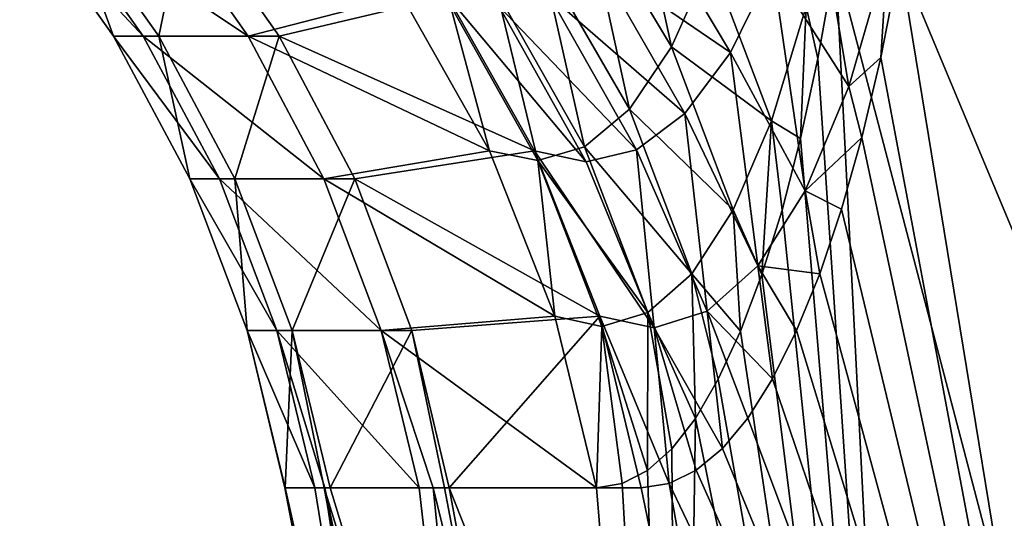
# Model space of a CAD drawing. Header units: millimetres. Extents: x -17.6 to 34.9, y -55.1 to 0.
# Tile 24 of 94: x -15.508 to -14.735, y -15.852 to -15.461. Entities that reach past the tile are written whole.
import ezdxf

# ---------------------------------------------------------------- set-up
doc = ezdxf.new("R2010")
doc.units = ezdxf.units.MM
doc.header["$LTSCALE"] = 38.447787
for name, color, linetype in [('13', 7, 'CONTINUOUS'), ('26', 7, 'CONTINUOUS'), ('42', 7, 'CONTINUOUS'), ('43', 7, 'CONTINUOUS')]:
    doc.layers.add(name, color=color, linetype=linetype)

msp = doc.modelspace()

# ---------------------------------------------------------------- linework, layer by layer
at = {"layer": '13', "linetype": 'Continuous'}
for points in [[(-14.8678, -15.41469, -3.99023), (-14.80641, -16.61477, -3.30504), (-14.88169, -15.49183, -3.88776), (-14.8678, -15.41469, -3.99023)], [(-14.55315, -16.61477, -4.30806), (-14.8678, -15.41469, -3.99023), (-14.5786, -15.41209, -4.96438), (-14.55315, -16.61477, -4.30806)], [(-14.55315, -16.61477, -4.30806), (-14.80641, -16.61477, -3.30504), (-14.8678, -15.41469, -3.99023), (-14.55315, -16.61477, -4.30806)], [(-14.8324, -15.49091, 3.87699), (-14.62079, -16.61477, 3.86666), (-14.81736, -15.41469, 3.97814), (-14.8324, -15.49091, 3.87699)], [(-14.81736, -15.41469, 3.97814), (-14.31599, -16.61477, 4.85524), (-14.50438, -15.41209, 4.98141), (-14.81736, -15.41469, 3.97814)], [(-14.62079, -16.61477, 3.86666), (-14.31599, -16.61477, 4.85524), (-14.81736, -15.41469, 3.97814), (-14.62079, -16.61477, 3.86666)], [(-14.88169, -15.49183, -3.88776), (-14.80641, -16.61477, -3.30504), (-14.89525, -15.55437, -3.79256), (-14.88169, -15.49183, -3.88776)], [(-14.84719, -15.55357, 3.78179), (-14.62079, -16.61477, 3.86666), (-14.8324, -15.49091, 3.87699), (-14.84719, -15.55357, 3.78179)], [(-14.89525, -15.55437, -3.79256), (-14.80641, -16.61477, -3.30504), (-14.90986, -15.61054, -3.69417), (-14.89525, -15.55437, -3.79256)], [(-14.86309, -15.60985, 3.68337), (-14.62079, -16.61477, 3.86666), (-14.84719, -15.55357, 3.78179), (-14.86309, -15.60985, 3.68337)], [(-14.90986, -15.61054, -3.69417), (-14.80641, -16.61477, -3.30504), (-14.92568, -15.66106, -3.59136), (-14.90986, -15.61054, -3.69417)], [(-14.88026, -15.66049, 3.58049), (-14.62079, -16.61477, 3.86666), (-14.86309, -15.60985, 3.68337), (-14.88026, -15.66049, 3.58049)], [(-14.92568, -15.66106, -3.59136), (-14.80641, -16.61477, -3.30504), (-14.94243, -15.70548, -3.48537), (-14.92568, -15.66106, -3.59136)], [(-14.89842, -15.70504, 3.47442), (-14.62079, -16.61477, 3.86666), (-14.88026, -15.66049, 3.58049), (-14.89842, -15.70504, 3.47442)], [(-14.94243, -15.70548, -3.48537), (-14.80641, -16.61477, -3.30504), (-14.95987, -15.74326, -3.37767), (-14.94243, -15.70548, -3.48537)], [(-14.91727, -15.74294, 3.36661), (-14.62079, -16.61477, 3.86666), (-14.89842, -15.70504, 3.47442), (-14.91727, -15.74294, 3.36661)], [(-14.95987, -15.74326, -3.37767), (-14.80641, -16.61477, -3.30504), (-14.97778, -15.77391, -3.2696), (-14.95987, -15.74326, -3.37767)], [(-14.93662, -15.77368, 3.25838), (-14.62079, -16.61477, 3.86666), (-14.91727, -15.74294, 3.36661), (-14.93662, -15.77368, 3.25838)], [(-14.97778, -15.77391, -3.2696), (-14.99062, -16.61477, -2.28708), (-14.99627, -15.79765, -3.16051), (-14.97778, -15.77391, -3.2696)], [(-14.80641, -16.61477, -3.30504), (-14.99062, -16.61477, -2.28708), (-14.97778, -15.77391, -3.2696), (-14.80641, -16.61477, -3.30504)], [(-14.95657, -15.79751, 3.14912), (-14.62079, -16.61477, 3.86666), (-14.93662, -15.77368, 3.25838), (-14.95657, -15.79751, 3.14912)], [(-14.99627, -15.79765, -3.16051), (-14.99062, -16.61477, -2.28708), (-15.01541, -15.81466, -3.04999), (-14.99627, -15.79765, -3.16051)], [(-14.97718, -15.81457, 3.0384), (-14.62079, -16.61477, 3.86666), (-14.95657, -15.79751, 3.14912), (-14.97718, -15.81457, 3.0384)], [(-15.01541, -15.81466, -3.04999), (-14.99062, -16.61477, -2.28708), (-15.03516, -15.82491, -2.93802), (-15.01541, -15.81466, -3.04999)], [(-14.99842, -15.82488, 2.92619), (-14.62079, -16.61477, 3.86666), (-14.97718, -15.81457, 3.0384), (-14.99842, -15.82488, 2.92619)], [(-15.03516, -15.82491, -2.93802), (-14.99062, -16.61477, -2.28708), (-15.05551, -15.82843, -2.82457), (-15.03516, -15.82491, -2.93802)], [(-15.02029, -15.82843, 2.81247), (-14.85742, -16.61477, 2.85959), (-14.99842, -15.82488, 2.92619), (-15.02029, -15.82843, 2.81247)], [(-14.85742, -16.61477, 2.85959), (-14.62079, -16.61477, 3.86666), (-14.99842, -15.82488, 2.92619), (-14.85742, -16.61477, 2.85959)], [(-15.1488, -16.61477, -0.22535), (-15.12204, -16.61477, 0.8088), (-15.30004, -15.82843, -0.12162), (-15.1488, -16.61477, -0.22535)], [(-15.27641, -15.82843, -0.95016), (-15.1488, -16.61477, -0.22535), (-15.30004, -15.82843, -0.12162), (-15.27641, -15.82843, -0.95016)], [(-15.30004, -15.82843, -0.12162), (-15.12204, -16.61477, 0.8088), (-15.29976, -15.82843, -0.00473), (-15.30004, -15.82843, -0.12162)], [(-15.29976, -15.82843, -0.00473), (-15.12204, -16.61477, 0.8088), (-15.26917, -15.82843, 0.87168), (-15.29976, -15.82843, -0.00473)], [(-15.26855, -15.82843, -1.08132), (-15.1488, -16.61477, -0.22535), (-15.27641, -15.82843, -0.95016), (-15.26855, -15.82843, -1.08132)], [(-15.12204, -16.61477, 0.8088), (-15.02476, -16.61477, 1.83872), (-15.26917, -15.82843, 0.87168), (-15.12204, -16.61477, 0.8088)], [(-15.26917, -15.82843, 0.87168), (-15.02476, -16.61477, 1.83872), (-15.26443, -15.82843, 0.94351), (-15.26917, -15.82843, 0.87168)], [(-15.10493, -16.61477, -1.25891), (-15.1488, -16.61477, -0.22535), (-15.26855, -15.82843, -1.08132), (-15.10493, -16.61477, -1.25891)], [(-15.19463, -15.82843, -1.89303), (-15.10493, -16.61477, -1.25891), (-15.26855, -15.82843, -1.08132), (-15.19463, -15.82843, -1.89303)], [(-15.26443, -15.82843, 0.94351), (-15.02476, -16.61477, 1.83872), (-15.17468, -15.82843, 1.85465), (-15.26443, -15.82843, 0.94351)], [(-15.18346, -15.82843, -1.98522), (-15.10493, -16.61477, -1.25891), (-15.19463, -15.82843, -1.89303), (-15.18346, -15.82843, -1.98522)], [(-14.99062, -16.61477, -2.28708), (-15.10493, -16.61477, -1.25891), (-15.18346, -15.82843, -1.98522), (-14.99062, -16.61477, -2.28708)], [(-15.05551, -15.82843, -2.82457), (-14.99062, -16.61477, -2.28708), (-15.18346, -15.82843, -1.98522), (-15.05551, -15.82843, -2.82457)], [(-15.17468, -15.82843, 1.85465), (-15.02476, -16.61477, 1.83872), (-15.1709, -15.82843, 1.88381), (-15.17468, -15.82843, 1.85465)], [(-15.02476, -16.61477, 1.83872), (-14.85742, -16.61477, 2.85959), (-15.1709, -15.82843, 1.88381), (-15.02476, -16.61477, 1.83872)], [(-15.1709, -15.82843, 1.88381), (-14.85742, -16.61477, 2.85959), (-15.02029, -15.82843, 2.81247), (-15.1709, -15.82843, 1.88381)]]:
    msp.add_3dface(points, dxfattribs=at)
at = {"layer": '26', "linetype": 'Continuous'}
for points in [[(-15.43438, -15.47408, -0.00167), (-15.47219, -15.37049, 0.95672), (-15.50792, -15.37049, -0.0012), (-15.43438, -15.47408, -0.00167)], [(-15.43438, -15.47408, -0.00167), (-15.50792, -15.37049, -0.0012), (-15.41097, -15.47408, -0.95542), (-15.43438, -15.47408, -0.00167)], [(-15.41097, -15.47408, -0.95542), (-15.50792, -15.37049, -0.0012), (-15.4844, -15.37049, -0.95949), (-15.41097, -15.47408, -0.95542)], [(-15.41097, -15.47408, -0.95542), (-15.4844, -15.37049, -0.95949), (-15.32868, -15.47408, -1.9059), (-15.41097, -15.47408, -0.95542)], [(-15.32868, -15.47408, -1.9059), (-15.4844, -15.37049, -0.95949), (-15.40172, -15.37049, -1.9145), (-15.32868, -15.47408, -1.9059)], [(-15.39882, -15.47408, 0.95171), (-15.37735, -15.37049, 1.9106), (-15.47219, -15.37049, 0.95672), (-15.39882, -15.47408, 0.95171)], [(-15.39882, -15.47408, 0.95171), (-15.47219, -15.37049, 0.95672), (-15.43438, -15.47408, -0.00167), (-15.39882, -15.47408, 0.95171)], [(-15.32868, -15.47408, -1.9059), (-15.40172, -15.37049, -1.9145), (-15.20788, -15.44273, -2.85214), (-15.32868, -15.47408, -1.9059)], [(-15.30443, -15.47408, 1.90106), (-15.37735, -15.37049, 1.9106), (-15.39882, -15.47408, 0.95171), (-15.30443, -15.47408, 1.90106)], [(-15.30443, -15.47408, 1.90106), (-15.1723, -15.44273, 2.84194), (-15.37735, -15.37049, 1.9106), (-15.30443, -15.47408, 1.90106)], [(-15.13936, -15.56402, -2.83974), (-15.32868, -15.47408, -1.9059), (-15.20788, -15.44273, -2.85214), (-15.13936, -15.56402, -2.83974)], [(-15.10395, -15.56402, 2.82869), (-15.1723, -15.44273, 2.84194), (-15.30443, -15.47408, 1.90106), (-15.10395, -15.56402, 2.82869)], [(-15.37456, -15.58615, -0.00205), (-15.39882, -15.47408, 0.95171), (-15.43438, -15.47408, -0.00167), (-15.37456, -15.58615, -0.00205)], [(-15.37456, -15.58615, -0.00205), (-15.43438, -15.47408, -0.00167), (-15.35125, -15.58615, -0.9521), (-15.37456, -15.58615, -0.00205)], [(-15.35125, -15.58615, -0.9521), (-15.43438, -15.47408, -0.00167), (-15.41097, -15.47408, -0.95542), (-15.35125, -15.58615, -0.9521)], [(-15.35125, -15.58615, -0.9521), (-15.41097, -15.47408, -0.95542), (-15.26928, -15.58615, -1.8989), (-15.35125, -15.58615, -0.9521)], [(-15.26928, -15.58615, -1.8989), (-15.41097, -15.47408, -0.95542), (-15.32868, -15.47408, -1.9059), (-15.26928, -15.58615, -1.8989)], [(-15.33914, -15.58615, 0.94763), (-15.30443, -15.47408, 1.90106), (-15.39882, -15.47408, 0.95171), (-15.33914, -15.58615, 0.94763)], [(-15.33914, -15.58615, 0.94763), (-15.39882, -15.47408, 0.95171), (-15.37456, -15.58615, -0.00205), (-15.33914, -15.58615, 0.94763)], [(-15.24512, -15.58615, 1.89331), (-15.30443, -15.47408, 1.90106), (-15.33914, -15.58615, 0.94763), (-15.24512, -15.58615, 1.89331)], [(-15.26928, -15.58615, -1.8989), (-15.32868, -15.47408, -1.9059), (-15.13936, -15.56402, -2.83974), (-15.26928, -15.58615, -1.8989)], [(-15.24512, -15.58615, 1.89331), (-15.10395, -15.56402, 2.82869), (-15.30443, -15.47408, 1.90106), (-15.24512, -15.58615, 1.89331)], [(-15.08817, -15.69385, -2.83047), (-15.26928, -15.58615, -1.8989), (-15.13936, -15.56402, -2.83974), (-15.08817, -15.69385, -2.83047)], [(-15.05287, -15.69385, 2.81878), (-15.10395, -15.56402, 2.82869), (-15.24512, -15.58615, 1.89331), (-15.05287, -15.69385, 2.81878)], [(-15.32944, -15.70491, -0.00233), (-15.33914, -15.58615, 0.94763), (-15.37456, -15.58615, -0.00205), (-15.32944, -15.70491, -0.00233)], [(-15.32944, -15.70491, -0.00233), (-15.37456, -15.58615, -0.00205), (-15.30619, -15.70491, -0.9496), (-15.32944, -15.70491, -0.00233)], [(-15.30619, -15.70491, -0.9496), (-15.37456, -15.58615, -0.00205), (-15.35125, -15.58615, -0.9521), (-15.30619, -15.70491, -0.9496)], [(-15.30619, -15.70491, -0.9496), (-15.35125, -15.58615, -0.9521), (-15.22446, -15.70491, -1.89362), (-15.30619, -15.70491, -0.9496)], [(-15.22446, -15.70491, -1.89362), (-15.35125, -15.58615, -0.9521), (-15.26928, -15.58615, -1.8989), (-15.22446, -15.70491, -1.89362)], [(-15.29413, -15.70491, 0.94456), (-15.24512, -15.58615, 1.89331), (-15.33914, -15.58615, 0.94763), (-15.29413, -15.70491, 0.94456)], [(-15.29413, -15.70491, 0.94456), (-15.33914, -15.58615, 0.94763), (-15.32944, -15.70491, -0.00233), (-15.29413, -15.70491, 0.94456)], [(-15.20037, -15.70491, 1.88746), (-15.24512, -15.58615, 1.89331), (-15.29413, -15.70491, 0.94456), (-15.20037, -15.70491, 1.88746)], [(-15.22446, -15.70491, -1.89362), (-15.26928, -15.58615, -1.8989), (-15.08817, -15.69385, -2.83047), (-15.22446, -15.70491, -1.89362)], [(-15.20037, -15.70491, 1.88746), (-15.05287, -15.69385, 2.81878), (-15.24512, -15.58615, 1.89331), (-15.20037, -15.70491, 1.88746)], [(-15.05551, -15.82843, -2.82457), (-15.22446, -15.70491, -1.89362), (-15.08817, -15.69385, -2.83047), (-15.05551, -15.82843, -2.82457)], [(-15.1709, -15.82843, 1.88381), (-15.05287, -15.69385, 2.81878), (-15.20037, -15.70491, 1.88746), (-15.1709, -15.82843, 1.88381)], [(-15.1709, -15.82843, 1.88381), (-15.02029, -15.82843, 2.81247), (-15.05287, -15.69385, 2.81878), (-15.1709, -15.82843, 1.88381)], [(-15.27641, -15.82843, -0.95016), (-15.30004, -15.82843, -0.12162), (-15.32944, -15.70491, -0.00233), (-15.27641, -15.82843, -0.95016)], [(-15.27641, -15.82843, -0.95016), (-15.32944, -15.70491, -0.00233), (-15.30619, -15.70491, -0.9496), (-15.27641, -15.82843, -0.95016)], [(-15.30004, -15.82843, -0.12162), (-15.29976, -15.82843, -0.00473), (-15.32944, -15.70491, -0.00233), (-15.30004, -15.82843, -0.12162)], [(-15.29976, -15.82843, -0.00473), (-15.29413, -15.70491, 0.94456), (-15.32944, -15.70491, -0.00233), (-15.29976, -15.82843, -0.00473)], [(-15.19463, -15.82843, -1.89303), (-15.26855, -15.82843, -1.08132), (-15.30619, -15.70491, -0.9496), (-15.19463, -15.82843, -1.89303)], [(-15.19463, -15.82843, -1.89303), (-15.30619, -15.70491, -0.9496), (-15.22446, -15.70491, -1.89362), (-15.19463, -15.82843, -1.89303)], [(-15.26855, -15.82843, -1.08132), (-15.27641, -15.82843, -0.95016), (-15.30619, -15.70491, -0.9496), (-15.26855, -15.82843, -1.08132)], [(-15.29976, -15.82843, -0.00473), (-15.26917, -15.82843, 0.87168), (-15.29413, -15.70491, 0.94456), (-15.29976, -15.82843, -0.00473)], [(-15.26917, -15.82843, 0.87168), (-15.26443, -15.82843, 0.94351), (-15.29413, -15.70491, 0.94456), (-15.26917, -15.82843, 0.87168)], [(-15.26443, -15.82843, 0.94351), (-15.20037, -15.70491, 1.88746), (-15.29413, -15.70491, 0.94456), (-15.26443, -15.82843, 0.94351)], [(-15.26443, -15.82843, 0.94351), (-15.17468, -15.82843, 1.85465), (-15.20037, -15.70491, 1.88746), (-15.26443, -15.82843, 0.94351)], [(-15.05551, -15.82843, -2.82457), (-15.18346, -15.82843, -1.98522), (-15.22446, -15.70491, -1.89362), (-15.05551, -15.82843, -2.82457)], [(-15.18346, -15.82843, -1.98522), (-15.19463, -15.82843, -1.89303), (-15.22446, -15.70491, -1.89362), (-15.18346, -15.82843, -1.98522)], [(-15.17468, -15.82843, 1.85465), (-15.1709, -15.82843, 1.88381), (-15.20037, -15.70491, 1.88746), (-15.17468, -15.82843, 1.85465)]]:
    msp.add_3dface(points, dxfattribs=at)
at = {"layer": '42', "linetype": 'Continuous'}
for points in [[(-14.91721, -15.41983, 3.66788), (-14.85755, -15.51361, 3.7712), (-14.88747, -15.33335, 3.82492), (-14.91721, -15.41983, 3.66788)], [(-14.85755, -15.51361, 3.7712), (-14.82724, -15.40881, 3.94693), (-14.88747, -15.33335, 3.82492), (-14.85755, -15.51361, 3.7712)], [(-14.95026, -15.48702, 3.50421), (-15.01906, -15.37171, 3.46508), (-15.05467, -15.41578, 3.31015), (-14.95026, -15.48702, 3.50421)], [(-14.95026, -15.48702, 3.50421), (-14.91721, -15.41983, 3.66788), (-15.01906, -15.37171, 3.46508), (-14.95026, -15.48702, 3.50421)], [(-14.8324, -15.49091, 3.87699), (-14.82724, -15.40881, 3.94693), (-14.85755, -15.51361, 3.7712), (-14.8324, -15.49091, 3.87699)], [(-14.8324, -15.49091, 3.87699), (-14.81736, -15.41469, 3.97814), (-14.82724, -15.40881, 3.94693), (-14.8324, -15.49091, 3.87699)], [(-14.98601, -15.53481, 3.33625), (-15.05467, -15.41578, 3.31015), (-15.09246, -15.44203, 3.1533), (-14.98601, -15.53481, 3.33625)], [(-14.98601, -15.53481, 3.33625), (-14.95026, -15.48702, 3.50421), (-15.05467, -15.41578, 3.31015), (-14.98601, -15.53481, 3.33625)], [(-14.95026, -15.48702, 3.50421), (-14.89168, -15.59553, 3.58671), (-14.91721, -15.41983, 3.66788), (-14.95026, -15.48702, 3.50421)], [(-14.89168, -15.59553, 3.58671), (-14.85755, -15.51361, 3.7712), (-14.91721, -15.41983, 3.66788), (-14.89168, -15.59553, 3.58671)], [(-15.1723, -15.44273, 2.84194), (-15.10395, -15.56402, 2.82869), (-15.06344, -15.57279, 2.99631), (-15.1723, -15.44273, 2.84194)], [(-15.1723, -15.44273, 2.84194), (-15.06344, -15.57279, 2.99631), (-15.13187, -15.45081, 2.99657), (-15.1723, -15.44273, 2.84194)], [(-15.02393, -15.56327, 3.16622), (-15.09246, -15.44203, 3.1533), (-15.13187, -15.45081, 2.99657), (-15.02393, -15.56327, 3.16622)], [(-15.02393, -15.56327, 3.16622), (-14.98601, -15.53481, 3.33625), (-15.09246, -15.44203, 3.1533), (-15.02393, -15.56327, 3.16622)], [(-15.06344, -15.57279, 2.99631), (-15.02393, -15.56327, 3.16622), (-15.13187, -15.45081, 2.99657), (-15.06344, -15.57279, 2.99631)], [(-14.98601, -15.53481, 3.33625), (-14.92894, -15.65428, 3.39644), (-14.95026, -15.48702, 3.50421), (-14.98601, -15.53481, 3.33625)], [(-14.92894, -15.65428, 3.39644), (-14.89168, -15.59553, 3.58671), (-14.95026, -15.48702, 3.50421), (-14.92894, -15.65428, 3.39644)], [(-14.84719, -15.55357, 3.78179), (-14.8324, -15.49091, 3.87699), (-14.85755, -15.51361, 3.7712), (-14.84719, -15.55357, 3.78179)], [(-14.84719, -15.55357, 3.78179), (-14.85755, -15.51361, 3.7712), (-14.89168, -15.59553, 3.58671), (-14.84719, -15.55357, 3.78179)], [(-15.02393, -15.56327, 3.16622), (-14.96867, -15.68992, 3.2032), (-14.98601, -15.53481, 3.33625), (-15.02393, -15.56327, 3.16622)], [(-14.96867, -15.68992, 3.2032), (-14.92894, -15.65428, 3.39644), (-14.98601, -15.53481, 3.33625), (-14.96867, -15.68992, 3.2032)], [(-14.86309, -15.60985, 3.68337), (-14.84719, -15.55357, 3.78179), (-14.89168, -15.59553, 3.58671), (-14.86309, -15.60985, 3.68337)], [(-15.10395, -15.56402, 2.82869), (-15.05287, -15.69385, 2.81878), (-15.01021, -15.70285, 3.00974), (-15.10395, -15.56402, 2.82869)], [(-15.10395, -15.56402, 2.82869), (-15.01021, -15.70285, 3.00974), (-15.06344, -15.57279, 2.99631), (-15.10395, -15.56402, 2.82869)], [(-15.06344, -15.57279, 2.99631), (-15.01021, -15.70285, 3.00974), (-15.02393, -15.56327, 3.16622), (-15.06344, -15.57279, 2.99631)], [(-15.01021, -15.70285, 3.00974), (-14.96867, -15.68992, 3.2032), (-15.02393, -15.56327, 3.16622), (-15.01021, -15.70285, 3.00974)], [(-14.88026, -15.66049, 3.58049), (-14.89168, -15.59553, 3.58671), (-14.92894, -15.65428, 3.39644), (-14.88026, -15.66049, 3.58049)], [(-14.88026, -15.66049, 3.58049), (-14.86309, -15.60985, 3.68337), (-14.89168, -15.59553, 3.58671), (-14.88026, -15.66049, 3.58049)], [(-14.91727, -15.74294, 3.36661), (-14.92894, -15.65428, 3.39644), (-14.96867, -15.68992, 3.2032), (-14.91727, -15.74294, 3.36661)], [(-14.91727, -15.74294, 3.36661), (-14.89842, -15.70504, 3.47442), (-14.92894, -15.65428, 3.39644), (-14.91727, -15.74294, 3.36661)], [(-14.89842, -15.70504, 3.47442), (-14.88026, -15.66049, 3.58049), (-14.92894, -15.65428, 3.39644), (-14.89842, -15.70504, 3.47442)], [(-15.02029, -15.82843, 2.81247), (-14.99842, -15.82488, 2.92619), (-15.05287, -15.69385, 2.81878), (-15.02029, -15.82843, 2.81247)], [(-15.05287, -15.69385, 2.81878), (-14.99842, -15.82488, 2.92619), (-15.01021, -15.70285, 3.00974), (-15.05287, -15.69385, 2.81878)], [(-14.95657, -15.79751, 3.14912), (-14.96867, -15.68992, 3.2032), (-15.01021, -15.70285, 3.00974), (-14.95657, -15.79751, 3.14912)], [(-14.95657, -15.79751, 3.14912), (-14.93662, -15.77368, 3.25838), (-14.96867, -15.68992, 3.2032), (-14.95657, -15.79751, 3.14912)], [(-14.93662, -15.77368, 3.25838), (-14.91727, -15.74294, 3.36661), (-14.96867, -15.68992, 3.2032), (-14.93662, -15.77368, 3.25838)], [(-14.99842, -15.82488, 2.92619), (-14.97718, -15.81457, 3.0384), (-15.01021, -15.70285, 3.00974), (-14.99842, -15.82488, 2.92619)], [(-14.97718, -15.81457, 3.0384), (-14.95657, -15.79751, 3.14912), (-15.01021, -15.70285, 3.00974), (-14.97718, -15.81457, 3.0384)]]:
    msp.add_3dface(points, dxfattribs=at)
at = {"layer": '43', "linetype": 'Continuous'}
for points in [[(-14.99649, -15.48244, -3.5148), (-15.06541, -15.36748, -3.47485), (-15.03515, -15.30463, -3.62512), (-14.99649, -15.48244, -3.5148)], [(-14.9661, -15.41431, -3.6777), (-14.99649, -15.48244, -3.5148), (-15.03515, -15.30463, -3.62512), (-14.9661, -15.41431, -3.6777)], [(-15.02954, -15.53131, -3.34735), (-15.09833, -15.41256, -3.32039), (-15.06541, -15.36748, -3.47485), (-15.02954, -15.53131, -3.34735)], [(-14.99649, -15.48244, -3.5148), (-15.02954, -15.53131, -3.34735), (-15.06541, -15.36748, -3.47485), (-14.99649, -15.48244, -3.5148)], [(-15.06473, -15.56094, -3.17757), (-15.13341, -15.43988, -3.16377), (-15.09833, -15.41256, -3.32039), (-15.06473, -15.56094, -3.17757)], [(-15.02954, -15.53131, -3.34735), (-15.06473, -15.56094, -3.17757), (-15.09833, -15.41256, -3.32039), (-15.02954, -15.53131, -3.34735)], [(-14.9661, -15.41431, -3.6777), (-14.9181, -15.54049, -3.71514), (-14.99649, -15.48244, -3.5148), (-14.9661, -15.41431, -3.6777)], [(-14.89104, -15.45102, -3.88064), (-14.9181, -15.54049, -3.71514), (-14.9661, -15.41431, -3.6777), (-14.89104, -15.45102, -3.88064)], [(-14.8678, -15.41469, -3.99023), (-14.88169, -15.49183, -3.88776), (-14.89104, -15.45102, -3.88064), (-14.8678, -15.41469, -3.99023)], [(-15.10153, -15.57164, -3.00764), (-15.17011, -15.44975, -3.00702), (-15.13341, -15.43988, -3.16377), (-15.10153, -15.57164, -3.00764)], [(-15.06473, -15.56094, -3.17757), (-15.10153, -15.57164, -3.00764), (-15.13341, -15.43988, -3.16377), (-15.06473, -15.56094, -3.17757)], [(-15.13936, -15.56402, -2.83974), (-15.20788, -15.44273, -2.85214), (-15.17011, -15.44975, -3.00702), (-15.13936, -15.56402, -2.83974)], [(-15.10153, -15.57164, -3.00764), (-15.13936, -15.56402, -2.83974), (-15.17011, -15.44975, -3.00702), (-15.10153, -15.57164, -3.00764)], [(-14.89104, -15.45102, -3.88064), (-14.89525, -15.55437, -3.79256), (-14.9181, -15.54049, -3.71514), (-14.89104, -15.45102, -3.88064)], [(-14.88169, -15.49183, -3.88776), (-14.89525, -15.55437, -3.79256), (-14.89104, -15.45102, -3.88064), (-14.88169, -15.49183, -3.88776)], [(-14.99649, -15.48244, -3.5148), (-14.94816, -15.61036, -3.54283), (-15.02954, -15.53131, -3.34735), (-14.99649, -15.48244, -3.5148)], [(-14.9181, -15.54049, -3.71514), (-14.94816, -15.61036, -3.54283), (-14.99649, -15.48244, -3.5148), (-14.9181, -15.54049, -3.71514)], [(-15.02954, -15.53131, -3.34735), (-14.98068, -15.66045, -3.36601), (-15.06473, -15.56094, -3.17757), (-15.02954, -15.53131, -3.34735)], [(-14.94816, -15.61036, -3.54283), (-14.98068, -15.66045, -3.36601), (-15.02954, -15.53131, -3.34735), (-14.94816, -15.61036, -3.54283)], [(-14.9181, -15.54049, -3.71514), (-14.92568, -15.66106, -3.59136), (-14.94816, -15.61036, -3.54283), (-14.9181, -15.54049, -3.71514)], [(-14.90986, -15.61054, -3.69417), (-14.92568, -15.66106, -3.59136), (-14.9181, -15.54049, -3.71514), (-14.90986, -15.61054, -3.69417)], [(-14.89525, -15.55437, -3.79256), (-14.90986, -15.61054, -3.69417), (-14.9181, -15.54049, -3.71514), (-14.89525, -15.55437, -3.79256)], [(-15.08817, -15.69385, -2.83047), (-15.13936, -15.56402, -2.83974), (-15.10153, -15.57164, -3.00764), (-15.08817, -15.69385, -2.83047)], [(-15.06473, -15.56094, -3.17757), (-15.0152, -15.6908, -3.18688), (-15.10153, -15.57164, -3.00764), (-15.06473, -15.56094, -3.17757)], [(-14.98068, -15.66045, -3.36601), (-15.0152, -15.6908, -3.18688), (-15.06473, -15.56094, -3.17757), (-14.98068, -15.66045, -3.36601)], [(-15.0512, -15.70174, -3.00764), (-15.08817, -15.69385, -2.83047), (-15.10153, -15.57164, -3.00764), (-15.0512, -15.70174, -3.00764)], [(-15.0152, -15.6908, -3.18688), (-15.0512, -15.70174, -3.00764), (-15.10153, -15.57164, -3.00764), (-15.0152, -15.6908, -3.18688)], [(-14.94816, -15.61036, -3.54283), (-14.94243, -15.70548, -3.48537), (-14.98068, -15.66045, -3.36601), (-14.94816, -15.61036, -3.54283)], [(-14.92568, -15.66106, -3.59136), (-14.94243, -15.70548, -3.48537), (-14.94816, -15.61036, -3.54283), (-14.92568, -15.66106, -3.59136)], [(-14.98068, -15.66045, -3.36601), (-14.97778, -15.77391, -3.2696), (-15.0152, -15.6908, -3.18688), (-14.98068, -15.66045, -3.36601)], [(-14.94243, -15.70548, -3.48537), (-14.95987, -15.74326, -3.37767), (-14.98068, -15.66045, -3.36601), (-14.94243, -15.70548, -3.48537)], [(-14.95987, -15.74326, -3.37767), (-14.97778, -15.77391, -3.2696), (-14.98068, -15.66045, -3.36601), (-14.95987, -15.74326, -3.37767)], [(-15.05551, -15.82843, -2.82457), (-15.08817, -15.69385, -2.83047), (-15.0512, -15.70174, -3.00764), (-15.05551, -15.82843, -2.82457)], [(-15.0152, -15.6908, -3.18688), (-15.01541, -15.81466, -3.04999), (-15.0512, -15.70174, -3.00764), (-15.0152, -15.6908, -3.18688)], [(-14.99627, -15.79765, -3.16051), (-15.01541, -15.81466, -3.04999), (-15.0152, -15.6908, -3.18688), (-14.99627, -15.79765, -3.16051)], [(-14.97778, -15.77391, -3.2696), (-14.99627, -15.79765, -3.16051), (-15.0152, -15.6908, -3.18688), (-14.97778, -15.77391, -3.2696)], [(-15.03516, -15.82491, -2.93802), (-15.05551, -15.82843, -2.82457), (-15.0512, -15.70174, -3.00764), (-15.03516, -15.82491, -2.93802)], [(-15.01541, -15.81466, -3.04999), (-15.03516, -15.82491, -2.93802), (-15.0512, -15.70174, -3.00764), (-15.01541, -15.81466, -3.04999)]]:
    msp.add_3dface(points, dxfattribs=at)

doc.saveas('drawing.dxf')
